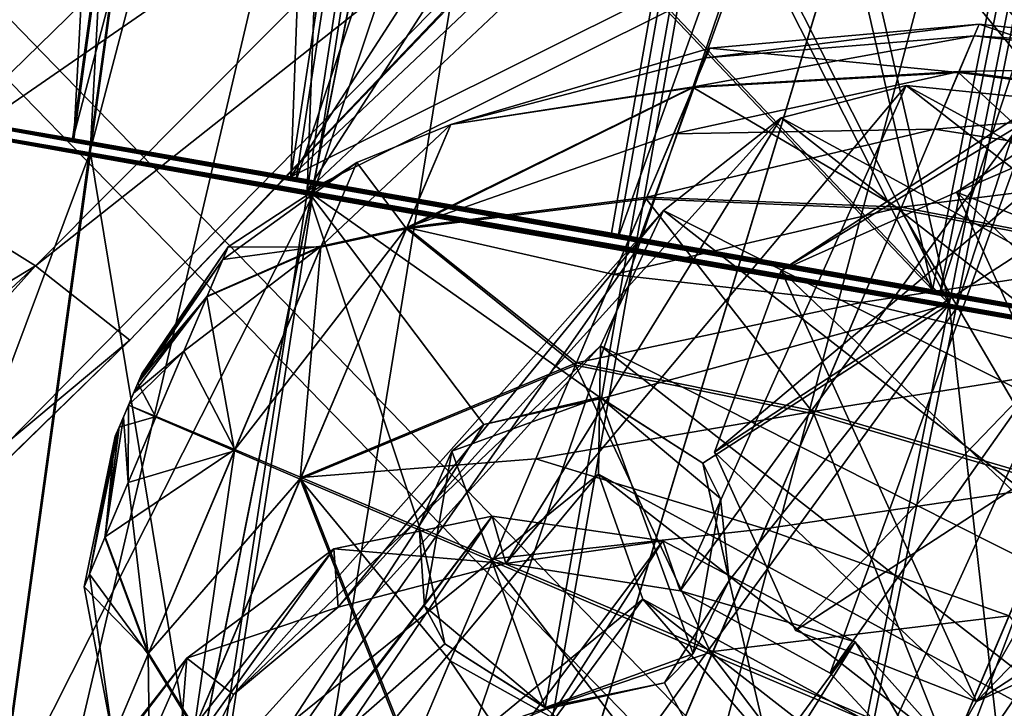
# Model space of a CAD drawing. Header units: metres. Extents: x -904 to 0, y -908 to 0.
# Tile 120 of 161: x -230 to -205, y -148 to -130. Entities that reach past the tile are written whole.
import ezdxf

# ---------------------------------------------------------------- set-up
doc = ezdxf.new("R2010")
doc.units = ezdxf.units.M

msp = doc.modelspace()

# ---------------------------------------------------------------- linework, layer by layer
at = {"layer": 'top'}
for points in [[(-209.920883, -120.726181, 659.612854), (-231.813843, -87.930153, 660.471436), (-240.85585, -152.154388, 658.789612)], [(-242.798218, -130.298477, 511.22699), (-224.260864, -119.922714, 538.794067), (-237.257553, -132.335861, 540.084961)], [(-237.257553, -132.335861, 540.084961), (-224.260864, -119.922714, 538.794067), (-218.923294, -121.027908, 568.250854)], [(-209.920883, -120.726181, 659.612854), (-240.85585, -152.154388, 658.789612), (-226.893631, -138.539627, 627.73877)], [(-209.920883, -120.726181, 659.612854), (-226.893631, -138.539627, 627.73877), (-211.961044, -122.946396, 627.73877)], [(-237.257553, -132.335861, 540.084961), (-218.923294, -121.027908, 568.250854), (-232.747971, -134.503464, 569.148621)], [(-232.747971, -134.503464, 569.148621), (-218.923294, -121.027908, 568.250854), (-214.818054, -122.128288, 597.915833)], [(-214.818054, -122.128288, 597.915833), (-229.287674, -136.648972, 598.379517), (-232.747971, -134.503464, 569.148621)], [(-214.818054, -122.128288, 597.915833), (-211.961044, -122.946396, 627.73877), (-229.287674, -136.648972, 598.379517)], [(-211.961044, -122.946396, 627.73877), (-226.893631, -138.539627, 627.73877), (-229.287674, -136.648972, 598.379517)], [(-232.747971, -134.503464, 569.148621), (-229.287674, -136.648972, 598.379517), (-247.087906, -147.443512, 570.045776)], [(-247.087906, -147.443512, 570.045776), (-229.287674, -136.648972, 598.379517), (-244.289398, -150.616287, 598.842834)], [(-244.289398, -150.616287, 598.842834), (-229.287674, -136.648972, 598.379517), (-243.216583, -152.139038, 613.280212)], [(-229.287674, -136.648972, 598.379517), (-226.893631, -138.539627, 627.73877), (-243.216583, -152.139038, 613.280212)], [(-226.893631, -138.539627, 627.73877), (-242.36409, -153.572556, 627.738831), (-243.216583, -152.139038, 613.280212)], [(-240.85585, -152.154388, 658.789612), (-242.36409, -153.572556, 627.738831), (-226.893631, -138.539627, 627.73877)]]:
    msp.add_3dface(points, dxfattribs=at)
at = {"layer": 'top0123410'}
for points in [[(-193.155258, -125.569832, 1681.265991), (-210.358719, -136.770599, 1780.30481), (-188.704056, -123.584114, 1682.263794)], [(-210.358719, -136.770599, 1780.30481), (-205.907516, -134.784882, 1781.30249), (-188.704056, -123.584114, 1682.263794)], [(-188.704056, -123.584114, 1682.263794), (-205.907516, -134.784882, 1781.30249), (-184.103638, -125.382149, 1682.859497)], [(-205.907516, -134.784882, 1781.30249), (-201.307083, -136.582916, 1781.898315), (-184.103638, -125.382149, 1682.859497)], [(-194.849533, -130.17598, 1680.450806), (-212.052994, -141.376755, 1779.489502), (-193.155258, -125.569832, 1681.265991)], [(-212.052994, -141.376755, 1779.489502), (-210.358719, -136.770599, 1780.30481), (-193.155258, -125.569832, 1681.265991)], [(-209.998505, -145.904175, 1779.334351), (-212.052994, -141.376755, 1779.489502), (-194.849533, -130.17598, 1680.450806)], [(-192.795044, -134.7034, 1680.295654), (-209.998505, -145.904175, 1779.334351), (-194.849533, -130.17598, 1680.450806)], [(-209.998505, -145.904175, 1779.334351), (-192.795044, -134.7034, 1680.295654), (-205.399063, -147.702225, 1779.929932)], [(-192.795044, -134.7034, 1680.295654), (-188.195602, -136.50145, 1680.891235), (-205.399063, -147.702225, 1779.929932)], [(-200.94754, -145.717209, 1780.927734), (-205.907516, -134.784882, 1781.30249), (-210.358719, -136.770599, 1780.30481)], [(-200.94754, -145.717209, 1780.927734), (-199.252548, -141.111343, 1781.743042), (-205.907516, -134.784882, 1781.30249)], [(-199.252548, -141.111343, 1781.743042), (-201.307083, -136.582916, 1781.898315), (-205.907516, -134.784882, 1781.30249)], [(-205.399063, -147.702225, 1779.929932), (-188.195602, -136.50145, 1680.891235), (-200.94754, -145.717209, 1780.927734)], [(-205.399063, -147.702225, 1779.929932), (-210.358719, -136.770599, 1780.30481), (-212.052994, -141.376755, 1779.489502)], [(-205.399063, -147.702225, 1779.929932), (-200.94754, -145.717209, 1780.927734), (-210.358719, -136.770599, 1780.30481)], [(-209.998505, -145.904175, 1779.334351), (-205.399063, -147.702225, 1779.929932), (-212.052994, -141.376755, 1779.489502)]]:
    msp.add_3dface(points, dxfattribs=at)
at = {"layer": 'top0123415'}
for points in [[(-207.187836, -132.075302, 1783.569092), (-217.353882, -144.201843, 1821.913208), (-212.926361, -144.897308, 1823.316528)], [(-207.187836, -132.075302, 1783.569092), (-210.361603, -132.898453, 1782.437988), (-217.353882, -144.201843, 1821.913208)], [(-203.814423, -132.413025, 1784.327637), (-207.187836, -132.075302, 1783.569092), (-212.926361, -144.897308, 1823.316528)], [(-210.361603, -132.898453, 1782.437988), (-207.187836, -132.075302, 1783.569092), (-196.305527, -140.549896, 1783.314331)], [(-196.305527, -140.549896, 1783.314331), (-207.187836, -132.075302, 1783.569092), (-197.433853, -137.383743, 1784.177612)], [(-207.187836, -132.075302, 1783.569092), (-203.814423, -132.413025, 1784.327637), (-197.433853, -137.383743, 1784.177612)], [(-203.814423, -132.413025, 1784.327637), (-212.926361, -144.897308, 1823.316528), (-209.11348, -146.986465, 1823.709351)], [(-200.12645, -134.270584, 1784.612427), (-203.814423, -132.413025, 1784.327637), (-209.11348, -146.986465, 1823.709351)], [(-210.361603, -132.898453, 1782.437988), (-221.605896, -145.311035, 1819.592529), (-217.353882, -144.201843, 1821.913208)], [(-210.361603, -132.898453, 1782.437988), (-213.345551, -135.250168, 1780.797363), (-221.605896, -145.311035, 1819.592529)], [(-213.345551, -135.250168, 1780.797363), (-210.361603, -132.898453, 1782.437988), (-196.36084, -143.805618, 1782.108765)], [(-196.36084, -143.805618, 1782.108765), (-210.361603, -132.898453, 1782.437988), (-196.305527, -140.549896, 1783.314331)], [(-200.12645, -134.270584, 1784.612427), (-209.11348, -146.986465, 1823.709351), (-206.168976, -150.161514, 1823.157715)], [(-197.433853, -137.383743, 1784.177612), (-200.12645, -134.270584, 1784.612427), (-206.168976, -150.161514, 1823.157715)], [(-224.262573, -147.523529, 1817.310791), (-213.345551, -135.250168, 1780.797363), (-214.944611, -138.680832, 1779.124146)], [(-213.345551, -135.250168, 1780.797363), (-224.262573, -147.523529, 1817.310791), (-221.605896, -145.311035, 1819.592529)], [(-214.944611, -138.680832, 1779.124146), (-213.345551, -135.250168, 1780.797363), (-197.960037, -147.236923, 1780.435303)], [(-197.960037, -147.236923, 1780.435303), (-213.345551, -135.250168, 1780.797363), (-196.36084, -143.805618, 1782.108765)], [(-197.433853, -137.383743, 1784.177612), (-206.168976, -150.161514, 1823.157715), (-204.454605, -154.250931, 1821.609863)], [(-225.773834, -150.630402, 1815.001099), (-214.944611, -138.680832, 1779.124146), (-215.000778, -141.932892, 1777.919678)], [(-225.773834, -150.630402, 1815.001099), (-224.262573, -147.523529, 1817.310791), (-214.944611, -138.680832, 1779.124146)], [(-215.000778, -141.932892, 1777.919678), (-214.944611, -138.680832, 1779.124146), (-200.94458, -149.588913, 1778.794312)], [(-200.94458, -149.588913, 1778.794312), (-214.944611, -138.680832, 1779.124146), (-197.960037, -147.236923, 1780.435303)], [(-225.814301, -154.923279, 1812.634766), (-215.000778, -141.932892, 1777.919678), (-213.87207, -145.102737, 1777.055176)], [(-225.814301, -154.923279, 1812.634766), (-225.773834, -150.630402, 1815.001099), (-215.000778, -141.932892, 1777.919678)], [(-213.87207, -145.102737, 1777.055176), (-215.000778, -141.932892, 1777.919678), (-204.122147, -150.412109, 1777.662231)], [(-204.122147, -150.412109, 1777.662231), (-215.000778, -141.932892, 1777.919678), (-200.94458, -149.588913, 1778.794312)], [(-267.098022, -207.797089, 1946.276245), (-217.695145, -143.00235, 1822.432251), (-267.562469, -207.784882, 1946.052246)], [(-217.695145, -143.00235, 1822.432251), (-221.714661, -143.82843, 1820.360352), (-267.562469, -207.784882, 1946.052246)], [(-217.695145, -143.00235, 1822.432251), (-267.098022, -207.797089, 1946.276245), (-263.620544, -210.537292, 1951.474365)], [(-213.360245, -143.625961, 1823.837646), (-217.695145, -143.00235, 1822.432251), (-263.620544, -210.537292, 1951.474365)], [(-221.714661, -143.82843, 1820.360352), (-217.695145, -143.00235, 1822.432251), (-217.353882, -144.201843, 1821.913208)], [(-217.695145, -143.00235, 1822.432251), (-213.360245, -143.625961, 1823.837646), (-217.353882, -144.201843, 1821.913208)], [(-213.360245, -143.625961, 1823.837646), (-263.620544, -210.537292, 1951.474365), (-258.582336, -214.410187, 1953.719116)], [(-208.476639, -146.190781, 1824.401489), (-213.360245, -143.625961, 1823.837646), (-258.582336, -214.410187, 1953.719116)], [(-217.353882, -144.201843, 1821.913208), (-213.360245, -143.625961, 1823.837646), (-212.926361, -144.897308, 1823.316528)], [(-213.360245, -143.625961, 1823.837646), (-208.476639, -146.190781, 1824.401489), (-212.926361, -144.897308, 1823.316528)], [(-267.562469, -207.784882, 1946.052246), (-221.714661, -143.82843, 1820.360352), (-272.791534, -208.738678, 1942.508301)], [(-221.714661, -143.82843, 1820.360352), (-225.445755, -146.601959, 1817.338501), (-272.791534, -208.738678, 1942.508301)], [(-225.445755, -146.601959, 1817.338501), (-221.714661, -143.82843, 1820.360352), (-221.605896, -145.311035, 1819.592529)], [(-221.714661, -143.82843, 1820.360352), (-217.353882, -144.201843, 1821.913208), (-221.605896, -145.311035, 1819.592529)], [(-197.960037, -147.236923, 1780.435303), (-196.36084, -143.805618, 1782.108765), (-206.122177, -161.656601, 1816.883911)], [(-196.36084, -143.805618, 1782.108765), (-204.559357, -158.592468, 1819.19104), (-206.122177, -161.656601, 1816.883911)], [(-208.476639, -146.190781, 1824.401489), (-209.11348, -146.986465, 1823.709351), (-212.926361, -144.897308, 1823.316528)], [(-224.088028, -158.95517, 1811.123169), (-225.814301, -154.923279, 1812.634766), (-213.87207, -145.102737, 1777.055176)], [(-224.088028, -158.95517, 1811.123169), (-213.87207, -145.102737, 1777.055176), (-211.17952, -148.216217, 1776.620239)], [(-207.491837, -150.073883, 1776.904907), (-213.87207, -145.102737, 1777.055176), (-204.122147, -150.412109, 1777.662231)], [(-207.491837, -150.073883, 1776.904907), (-211.17952, -148.216217, 1776.620239), (-213.87207, -145.102737, 1777.055176)], [(-225.445755, -146.601959, 1817.338501), (-221.605896, -145.311035, 1819.592529), (-224.262573, -147.523529, 1817.310791)], [(-258.582336, -214.410187, 1953.719116), (-253.664078, -218.294296, 1951.23999), (-208.476639, -146.190781, 1824.401489)], [(-253.664078, -218.294296, 1951.23999), (-204.814804, -150.283676, 1823.636597), (-208.476639, -146.190781, 1824.401489)], [(-206.168976, -150.161514, 1823.157715), (-209.11348, -146.986465, 1823.709351), (-208.476639, -146.190781, 1824.401489)], [(-204.814804, -150.283676, 1823.636597), (-206.168976, -150.161514, 1823.157715), (-208.476639, -146.190781, 1824.401489)], [(-272.791534, -208.738678, 1942.508301), (-225.445755, -146.601959, 1817.338501), (-276.132813, -211.163605, 1938.293579)], [(-225.445755, -146.601959, 1817.338501), (-227.311584, -150.828873, 1814.272827), (-276.132813, -211.163605, 1938.293579)], [(-227.311584, -150.828873, 1814.272827), (-225.445755, -146.601959, 1817.338501), (-225.773834, -150.630402, 1815.001099)], [(-225.773834, -150.630402, 1815.001099), (-225.445755, -146.601959, 1817.338501), (-224.262573, -147.523529, 1817.310791)], [(-206.122177, -161.656601, 1816.883911), (-208.832947, -163.829758, 1814.601929), (-197.960037, -147.236923, 1780.435303)], [(-208.832947, -163.829758, 1814.601929), (-200.94458, -149.588913, 1778.794312), (-197.960037, -147.236923, 1780.435303)]]:
    msp.add_3dface(points, dxfattribs=at)
at = {"layer": 'top0123422'}
for points in [[(-212.167297, -131.131805, 1798.660889), (-205.33345, -130.518845, 1798.668579), (-212.270508, -131.375168, 1795.90918)], [(-205.33345, -130.518845, 1798.668579), (-205.460449, -130.818054, 1795.285767), (-212.270508, -131.375168, 1795.90918)], [(-205.33345, -130.518845, 1798.668579), (-212.167297, -131.131805, 1798.660889), (-205.85527, -131.748245, 1805.299561)], [(-205.33345, -130.518845, 1798.668579), (-205.85527, -131.748245, 1805.299561), (-199.093201, -132.621536, 1806.066162)], [(-205.33345, -130.518845, 1798.668579), (-198.511322, -131.2509, 1798.67334), (-205.460449, -130.818054, 1795.285767)], [(-198.511322, -131.2509, 1798.67334), (-205.33345, -130.518845, 1798.668579), (-199.093201, -132.621536, 1806.066162)], [(-212.270508, -131.375168, 1795.90918), (-205.460449, -130.818054, 1795.285767), (-212.581573, -132.108002, 1793.261963)], [(-205.460449, -130.818054, 1795.285767), (-205.842865, -131.718964, 1792.031372), (-212.581573, -132.108002, 1793.261963)], [(-205.460449, -130.818054, 1795.285767), (-198.653, -131.584473, 1794.901978), (-205.842865, -131.718964, 1792.031372)], [(-198.511322, -131.2509, 1798.67334), (-198.653, -131.584473, 1794.901978), (-205.460449, -130.818054, 1795.285767)], [(-212.167297, -131.131805, 1798.660889), (-218.750076, -133.066147, 1798.650513), (-212.591675, -132.131805, 1804.054688)], [(-212.167297, -131.131805, 1798.660889), (-212.270508, -131.375168, 1795.90918), (-218.750076, -133.066147, 1798.650513)], [(-212.167297, -131.131805, 1798.660889), (-212.591675, -132.131805, 1804.054688), (-205.85527, -131.748245, 1805.299561)], [(-212.270508, -131.375168, 1795.90918), (-212.581573, -132.108002, 1793.261963), (-218.750076, -133.066147, 1798.650513)], [(-212.581573, -132.108002, 1793.261963), (-205.842865, -131.718964, 1792.031372), (-213.088455, -133.302155, 1790.820923)], [(-205.842865, -131.718964, 1792.031372), (-206.466003, -133.187027, 1789.030396), (-213.088455, -133.302155, 1790.820923)], [(-205.842865, -131.718964, 1792.031372), (-199.079346, -132.588882, 1791.27356), (-206.466003, -133.187027, 1789.030396)], [(-198.653, -131.584473, 1794.901978), (-199.079346, -132.588882, 1791.27356), (-205.842865, -131.718964, 1792.031372)], [(-205.85527, -131.748245, 1805.299561), (-212.591675, -132.131805, 1804.054688), (-207.328827, -135.219772, 1810.914673)], [(-205.85527, -131.748245, 1805.299561), (-207.328827, -135.219772, 1810.914673), (-200.736038, -136.491898, 1812.326416)], [(-199.093201, -132.621536, 1806.066162), (-205.85527, -131.748245, 1805.299561), (-200.736038, -136.491898, 1812.326416)], [(-218.750076, -133.066147, 1798.650513), (-219.872177, -135.709702, 1805.536987), (-212.591675, -132.131805, 1804.054688)], [(-212.591675, -132.131805, 1804.054688), (-219.872177, -135.709702, 1805.536987), (-213.790314, -134.955658, 1808.622192)], [(-218.750076, -133.066147, 1798.650513), (-212.581573, -132.108002, 1793.261963), (-219.859299, -135.679352, 1791.750366)], [(-212.581573, -132.108002, 1793.261963), (-213.088455, -133.302155, 1790.820923), (-219.859299, -135.679352, 1791.750366)], [(-212.591675, -132.131805, 1804.054688), (-213.790314, -134.955658, 1808.622192), (-207.328827, -135.219772, 1810.914673)], [(-199.079346, -132.588882, 1791.27356), (-199.774078, -134.225601, 1787.927856), (-206.466003, -133.187027, 1789.030396)], [(-221.136261, -134.030243, 1798.646118), (-218.750076, -133.066147, 1798.650513), (-222.038437, -136.15567, 1793.034058)], [(-218.750076, -133.066147, 1798.650513), (-219.859299, -135.679352, 1791.750366), (-222.038437, -136.15567, 1793.034058)], [(-218.750076, -133.066147, 1798.650513), (-221.136261, -134.030243, 1798.646118), (-219.872177, -135.709702, 1805.536987)], [(-206.466003, -133.187027, 1789.030396), (-207.305923, -135.165787, 1786.398315), (-213.771683, -134.911743, 1788.67981)], [(-213.088455, -133.302155, 1790.820923), (-206.466003, -133.187027, 1789.030396), (-213.771683, -134.911743, 1788.67981)], [(-199.774078, -134.225601, 1787.927856), (-207.305923, -135.165787, 1786.398315), (-206.466003, -133.187027, 1789.030396)], [(-219.859299, -135.679352, 1791.750366), (-213.088455, -133.302155, 1790.820923), (-213.771683, -134.911743, 1788.67981)], [(-224.399277, -136.169586, 1798.638428), (-221.136261, -134.030243, 1798.646118), (-224.536606, -136.493134, 1796.846924)], [(-221.136261, -134.030243, 1798.646118), (-222.038437, -136.15567, 1793.034058), (-224.536606, -136.493134, 1796.846924)], [(-222.04892, -136.180359, 1804.247192), (-221.136261, -134.030243, 1798.646118), (-224.399277, -136.169586, 1798.638428)], [(-221.136261, -134.030243, 1798.646118), (-222.04892, -136.180359, 1804.247192), (-219.872177, -135.709702, 1805.536987)], [(-199.774078, -134.225601, 1787.927856), (-200.710495, -136.431717, 1784.993286), (-207.305923, -135.165787, 1786.398315)], [(-219.872177, -135.709702, 1805.536987), (-215.580658, -139.173508, 1811.668091), (-213.790314, -134.955658, 1808.622192)], [(-213.771683, -134.911743, 1788.67981), (-214.604965, -136.874893, 1786.921021), (-219.859299, -135.679352, 1791.750366)], [(-213.790314, -134.955658, 1808.622192), (-215.580658, -139.173508, 1811.668091), (-209.529816, -140.405045, 1814.65918)], [(-207.305923, -135.165787, 1786.398315), (-214.604965, -136.874893, 1786.921021), (-213.771683, -134.911743, 1788.67981)], [(-207.328827, -135.219772, 1810.914673), (-213.790314, -134.955658, 1808.622192), (-209.529816, -140.405045, 1814.65918)], [(-207.305923, -135.165787, 1786.398315), (-208.330338, -137.579208, 1784.236084), (-214.604965, -136.874893, 1786.921021)], [(-207.328827, -135.219772, 1810.914673), (-209.529816, -140.405045, 1814.65918), (-203.189896, -142.272903, 1816.501099)], [(-200.710495, -136.431717, 1784.993286), (-208.330338, -137.579208, 1784.236084), (-207.305923, -135.165787, 1786.398315)], [(-200.736038, -136.491898, 1812.326416), (-207.328827, -135.219772, 1810.914673), (-203.189896, -142.272903, 1816.501099)], [(-222.038437, -136.15567, 1793.034058), (-219.859299, -135.679352, 1791.750366), (-224.226898, -141.311447, 1790.698364)], [(-219.859299, -135.679352, 1791.750366), (-222.550049, -142.018463, 1788.87854), (-224.226898, -141.311447, 1790.698364)], [(-219.872177, -135.709702, 1805.536987), (-222.04892, -136.180359, 1804.247192), (-222.568253, -142.061356, 1808.375854)], [(-219.872177, -135.709702, 1805.536987), (-222.568253, -142.061356, 1808.375854), (-215.580658, -139.173508, 1811.668091)], [(-219.859299, -135.679352, 1791.750366), (-215.55632, -139.116165, 1785.612183), (-222.550049, -142.018463, 1788.87854)], [(-214.604965, -136.874893, 1786.921021), (-215.55632, -139.116165, 1785.612183), (-219.859299, -135.679352, 1791.750366)], [(-226.5952, -139.394791, 1798.629272), (-224.399277, -136.169586, 1798.638428), (-226.620422, -139.454193, 1798.300781)], [(-224.399277, -136.169586, 1798.638428), (-224.536606, -136.493134, 1796.846924), (-226.620422, -139.454193, 1798.300781)], [(-224.399277, -136.169586, 1798.638428), (-226.5952, -139.394791, 1798.629272), (-224.937317, -137.437103, 1801.944458)], [(-222.038437, -136.15567, 1793.034058), (-225.522842, -138.816498, 1794.306152), (-224.931091, -137.422485, 1795.325684)], [(-222.038437, -136.15567, 1793.034058), (-224.226898, -141.311447, 1790.698364), (-225.522842, -138.816498, 1794.306152)], [(-222.04892, -136.180359, 1804.247192), (-224.399277, -136.169586, 1798.638428), (-224.937317, -137.437103, 1801.944458)], [(-224.24173, -141.346405, 1806.55603), (-222.04892, -136.180359, 1804.247192), (-224.937317, -137.437103, 1801.944458)], [(-224.536606, -136.493134, 1796.846924), (-222.038437, -136.15567, 1793.034058), (-224.931091, -137.422485, 1795.325684)], [(-222.04892, -136.180359, 1804.247192), (-224.24173, -141.346405, 1806.55603), (-222.568253, -142.061356, 1808.375854)], [(-226.620422, -139.454193, 1798.300781), (-224.536606, -136.493134, 1796.846924), (-226.692856, -139.624832, 1798.022095)], [(-224.536606, -136.493134, 1796.846924), (-224.931091, -137.422485, 1795.325684), (-226.692856, -139.624832, 1798.022095)], [(-200.710495, -136.431717, 1784.993286), (-201.852615, -139.122406, 1782.582764), (-208.330338, -137.579208, 1784.236084)], [(-208.330338, -137.579208, 1784.236084), (-215.55632, -139.116165, 1785.612183), (-214.604965, -136.874893, 1786.921021)], [(-226.692856, -139.624832, 1798.022095), (-224.931091, -137.422485, 1795.325684), (-226.801407, -139.880569, 1797.835693)], [(-224.931091, -137.422485, 1795.325684), (-225.522842, -138.816498, 1794.306152), (-226.801407, -139.880569, 1797.835693)], [(-226.5952, -139.394791, 1798.629272), (-226.694031, -139.627609, 1799.235229), (-224.937317, -137.437103, 1801.944458)], [(-224.937317, -137.437103, 1801.944458), (-226.694031, -139.627609, 1799.235229), (-226.234085, -140.492233, 1803.31189)], [(-224.937317, -137.437103, 1801.944458), (-226.234085, -140.492233, 1803.31189), (-224.24173, -141.346405, 1806.55603)], [(-208.330338, -137.579208, 1784.236084), (-209.499893, -140.334549, 1782.626953), (-215.55632, -139.116165, 1785.612183)], [(-201.852615, -139.122406, 1782.582764), (-209.499893, -140.334549, 1782.626953), (-208.330338, -137.579208, 1784.236084)], [(-226.801407, -139.880569, 1797.835693), (-225.522842, -138.816498, 1794.306152), (-226.929581, -140.182556, 1797.769287)], [(-225.522842, -138.816498, 1794.306152), (-226.225327, -140.471573, 1793.942505), (-226.929581, -140.182556, 1797.769287)], [(-224.226898, -141.311447, 1790.698364), (-226.225327, -140.471573, 1793.942505), (-225.522842, -138.816498, 1794.306152)], [(-222.568253, -142.061356, 1808.375854), (-217.690155, -144.14325, 1812.728516), (-215.580658, -139.173508, 1811.668091)], [(-215.55632, -139.116165, 1785.612183), (-216.589157, -141.549438, 1784.803345), (-222.550049, -142.018463, 1788.87854)], [(-215.580658, -139.173508, 1811.668091), (-217.690155, -144.14325, 1812.728516), (-212.123138, -146.514664, 1815.962891)], [(-209.499893, -140.334549, 1782.626953), (-216.589157, -141.549438, 1784.803345), (-215.55632, -139.116165, 1785.612183)], [(-209.529816, -140.405045, 1814.65918), (-215.580658, -139.173508, 1811.668091), (-212.123138, -146.514664, 1815.962891)], [(-203.15654, -142.194321, 1780.788696), (-209.499893, -140.334549, 1782.626953), (-201.852615, -139.122406, 1782.582764)], [(-226.5952, -139.394791, 1798.629272), (-226.620422, -139.454193, 1798.300781), (-226.694031, -139.627609, 1799.235229)], [(-226.620422, -139.454193, 1798.300781), (-226.692856, -139.624832, 1798.022095), (-226.694031, -139.627609, 1799.235229)], [(-226.694031, -139.627609, 1799.235229), (-226.931198, -140.18634, 1799.485107), (-226.234085, -140.492233, 1803.31189)], [(-226.694031, -139.627609, 1799.235229), (-226.801407, -139.880569, 1797.835693), (-226.931198, -140.18634, 1799.485107)], [(-226.694031, -139.627609, 1799.235229), (-226.692856, -139.624832, 1798.022095), (-226.801407, -139.880569, 1797.835693)], [(-226.801407, -139.880569, 1797.835693), (-226.929581, -140.182556, 1797.769287), (-226.931198, -140.18634, 1799.485107)], [(-226.929581, -140.182556, 1797.769287), (-226.225327, -140.471573, 1793.942505), (-227.166809, -140.74144, 1798.019165)], [(-226.931198, -140.18634, 1799.485107), (-226.929581, -140.182556, 1797.769287), (-227.166809, -140.74144, 1798.019165)], [(-227.059402, -140.488388, 1799.418945), (-226.931198, -140.18634, 1799.485107), (-227.166809, -140.74144, 1798.019165)], [(-226.931198, -140.18634, 1799.485107), (-227.059402, -140.488388, 1799.418945), (-226.936615, -142.147308, 1802.948364)], [(-226.234085, -140.492233, 1803.31189), (-226.931198, -140.18634, 1799.485107), (-226.936615, -142.147308, 1802.948364)], [(-226.936615, -142.147308, 1802.948364), (-227.059402, -140.488388, 1799.418945), (-227.52832, -143.54129, 1801.928711)], [(-227.059402, -140.488388, 1799.418945), (-227.167969, -140.744141, 1799.2323), (-227.52832, -143.54129, 1801.928711)], [(-226.225327, -140.471573, 1793.942505), (-227.522125, -143.526657, 1795.309814), (-227.166809, -140.74144, 1798.019165)], [(-226.225327, -140.471573, 1793.942505), (-224.226898, -141.311447, 1790.698364), (-227.522125, -143.526657, 1795.309814)], [(-227.166809, -140.74144, 1798.019165), (-227.167969, -140.744141, 1799.2323), (-227.059402, -140.488388, 1799.418945)], [(-226.234085, -140.492233, 1803.31189), (-226.936615, -142.147308, 1802.948364), (-224.24173, -141.346405, 1806.55603)], [(-210.769623, -143.325928, 1781.63269), (-216.589157, -141.549438, 1784.803345), (-209.499893, -140.334549, 1782.626953)], [(-209.529816, -140.405045, 1814.65918), (-212.123138, -146.514664, 1815.962891), (-206.081177, -149.084457, 1817.95459)], [(-203.15654, -142.194321, 1780.788696), (-210.769623, -143.325928, 1781.63269), (-209.499893, -140.334549, 1782.626953)], [(-203.189896, -142.272903, 1816.501099), (-209.529816, -140.405045, 1814.65918), (-206.081177, -149.084457, 1817.95459)], [(-227.52832, -143.54129, 1801.928711), (-227.167969, -140.744141, 1799.2323), (-227.922806, -144.470642, 1800.407593)], [(-227.167969, -140.744141, 1799.2323), (-227.240372, -140.914734, 1798.953613), (-227.922806, -144.470642, 1800.407593)], [(-227.166809, -140.74144, 1798.019165), (-227.522125, -143.526657, 1795.309814), (-227.265579, -140.974106, 1798.625122)], [(-227.265579, -140.974106, 1798.625122), (-227.240372, -140.914734, 1798.953613), (-227.166809, -140.74144, 1798.019165)], [(-227.240372, -140.914734, 1798.953613), (-227.167969, -140.744141, 1799.2323), (-227.166809, -140.74144, 1798.019165)], [(-227.265579, -140.974106, 1798.625122), (-228.06012, -144.794159, 1798.615967), (-227.922806, -144.470642, 1800.407593)], [(-227.522125, -143.526657, 1795.309814), (-228.06012, -144.794159, 1798.615967), (-227.265579, -140.974106, 1798.625122)], [(-227.922806, -144.470642, 1800.407593), (-227.240372, -140.914734, 1798.953613), (-227.265579, -140.974106, 1798.625122)], [(-224.226898, -141.311447, 1790.698364), (-226.419678, -146.477417, 1793.007324), (-227.522125, -143.526657, 1795.309814)], [(-224.24173, -141.346405, 1806.55603), (-226.936615, -142.147308, 1802.948364), (-226.430161, -146.50209, 1804.220337)], [(-224.24173, -141.346405, 1806.55603), (-226.430161, -146.50209, 1804.220337), (-225.258987, -148.400452, 1805.50415)], [(-224.226898, -141.311447, 1790.698364), (-222.550049, -142.018463, 1788.87854), (-226.419678, -146.477417, 1793.007324)], [(-222.568253, -142.061356, 1808.375854), (-224.24173, -141.346405, 1806.55603), (-225.258987, -148.400452, 1805.50415)], [(-222.550049, -142.018463, 1788.87854), (-216.589157, -141.549438, 1784.803345), (-217.663803, -144.081207, 1784.525879)], [(-216.589157, -141.549438, 1784.803345), (-210.769623, -143.325928, 1781.63269), (-217.663803, -144.081207, 1784.525879)], [(-226.936615, -142.147308, 1802.948364), (-227.52832, -143.54129, 1801.928711), (-226.430161, -146.50209, 1804.220337)], [(-222.550049, -142.018463, 1788.87854), (-225.246124, -148.370132, 1791.717407), (-226.419678, -146.477417, 1793.007324)], [(-222.568253, -142.061356, 1808.375854), (-225.258987, -148.400452, 1805.50415), (-219.797638, -149.108276, 1811.642212)], [(-225.246124, -148.370132, 1791.717407), (-222.550049, -142.018463, 1788.87854), (-219.7733, -149.050949, 1785.586304)], [(-217.690155, -144.14325, 1812.728516), (-222.568253, -142.061356, 1808.375854), (-218.764801, -146.675018, 1812.45105)], [(-218.764801, -146.675018, 1812.45105), (-222.568253, -142.061356, 1808.375854), (-219.797638, -149.108276, 1811.642212)], [(-222.550049, -142.018463, 1788.87854), (-217.663803, -144.081207, 1784.525879), (-219.7733, -149.050949, 1785.586304)], [(-203.15654, -142.194321, 1780.788696), (-204.572159, -145.529373, 1779.680176), (-210.769623, -143.325928, 1781.63269)], [(-203.189896, -142.272903, 1816.501099), (-206.081177, -149.084457, 1817.95459), (-199.796432, -151.75386, 1818.627075)], [(-217.663803, -144.081207, 1784.525879), (-210.769623, -143.325928, 1781.63269), (-212.090759, -146.438385, 1781.291504)], [(-210.769623, -143.325928, 1781.63269), (-204.572159, -145.529373, 1779.680176), (-212.090759, -146.438385, 1781.291504)], [(-227.522125, -143.526657, 1795.309814), (-226.419678, -146.477417, 1793.007324), (-228.06012, -144.794159, 1798.615967)], [(-226.430161, -146.50209, 1804.220337), (-227.52832, -143.54129, 1801.928711), (-227.922806, -144.470642, 1800.407593)], [(-219.7733, -149.050949, 1785.586304), (-217.663803, -144.081207, 1784.525879), (-212.090759, -146.438385, 1781.291504)], [(-213.444275, -149.627106, 1815.621704), (-217.690155, -144.14325, 1812.728516), (-218.764801, -146.675018, 1812.45105)], [(-212.123138, -146.514664, 1815.962891), (-217.690155, -144.14325, 1812.728516), (-213.444275, -149.627106, 1815.621704)], [(-228.06012, -144.794159, 1798.615967), (-227.332321, -148.627487, 1798.608276), (-227.922806, -144.470642, 1800.407593)], [(-227.922806, -144.470642, 1800.407593), (-227.332321, -148.627487, 1798.608276), (-226.430161, -146.50209, 1804.220337)], [(-226.419678, -146.477417, 1793.007324), (-227.332321, -148.627487, 1798.608276), (-228.06012, -144.794159, 1798.615967)], [(-212.090759, -146.438385, 1781.291504), (-204.572159, -145.529373, 1779.680176), (-206.045074, -148.999405, 1779.299805)], [(-204.572159, -145.529373, 1779.680176), (-199.759079, -151.665878, 1778.627319), (-206.045074, -148.999405, 1779.299805)], [(-226.419678, -146.477417, 1793.007324), (-225.246124, -148.370132, 1791.717407), (-227.332321, -148.627487, 1798.608276)], [(-214.684097, -152.548004, 1782.595215), (-219.7733, -149.050949, 1785.586304), (-212.090759, -146.438385, 1781.291504)], [(-214.684097, -152.548004, 1782.595215), (-212.090759, -146.438385, 1781.291504), (-206.045074, -148.999405, 1779.299805)], [(-226.430161, -146.50209, 1804.220337), (-227.332321, -148.627487, 1798.608276), (-226.36821, -151.013672, 1798.603882)], [(-225.258987, -148.400452, 1805.50415), (-226.430161, -146.50209, 1804.220337), (-226.36821, -151.013672, 1798.603882)], [(-214.714005, -152.618484, 1814.627441), (-218.764801, -146.675018, 1812.45105), (-219.797638, -149.108276, 1811.642212)], [(-213.444275, -149.627106, 1815.621704), (-218.764801, -146.675018, 1812.45105), (-214.714005, -152.618484, 1814.627441)], [(-207.554092, -152.554489, 1817.574219), (-212.123138, -146.514664, 1815.962891), (-213.444275, -149.627106, 1815.621704)], [(-206.081177, -149.084457, 1817.95459), (-212.123138, -146.514664, 1815.962891), (-207.554092, -152.554489, 1817.574219)]]:
    msp.add_3dface(points, dxfattribs=at)
at = {"layer": 'top0123428'}
for points in [[(-233.662827, -132.810669, 1328.126831), (-226.950531, -78.142448, 1327.961182), (-224.855331, -78.538712, 1318.459961)], [(-233.662827, -132.810669, 1328.126831), (-231.90007, -133.098038, 1336.432007), (-226.950531, -78.142448, 1327.961182)], [(-231.90007, -133.098038, 1336.432007), (-224.925842, -78.472565, 1337.487305), (-226.950531, -78.142448, 1327.961182)], [(-231.90007, -133.098038, 1336.432007), (-227.899551, -133.786972, 1342.260376), (-224.925842, -78.472565, 1337.487305)], [(-227.899551, -133.786972, 1342.260376), (-220.338043, -79.262657, 1344.16272), (-224.925842, -78.472565, 1337.487305)], [(-231.838638, -133.155701, 1319.843384), (-233.662827, -132.810669, 1328.126831), (-224.855331, -78.538712, 1318.459961)], [(-231.838638, -133.155701, 1319.843384), (-224.855331, -78.538712, 1318.459961), (-220.395508, -79.343315, 1312.002197)], [(-227.936264, -133.859741, 1314.191284), (-231.838638, -133.155701, 1319.843384), (-220.395508, -79.343315, 1312.002197)], [(-227.936264, -133.859741, 1314.191284), (-220.395508, -79.343315, 1312.002197), (-213.896103, -80.502243, 1307.426392)], [(-227.899551, -133.786972, 1342.260376), (-222.390488, -134.747345, 1346.160767), (-220.338043, -79.262657, 1344.16272)], [(-222.390488, -134.747345, 1346.160767), (-214.048691, -80.359055, 1348.615234), (-220.338043, -79.262657, 1344.16272)], [(-222.390488, -134.747345, 1346.160767), (-216.429367, -125.518417, 1348.098755), (-214.048691, -80.359055, 1348.615234)], [(-222.25737, -134.872345, 1310.197144), (-227.936264, -133.859741, 1314.191284), (-213.896103, -80.502243, 1307.426392)], [(-222.25737, -134.872345, 1310.197144), (-213.896103, -80.502243, 1307.426392), (-204.518066, -82.161598, 1305.380127)], [(-214.081329, -136.319016, 1308.415527), (-222.25737, -134.872345, 1310.197144), (-204.518066, -82.161598, 1305.380127)], [(-204.518066, -82.161598, 1305.380127), (-195.157669, -83.80603, 1307.517212), (-214.081329, -136.319016, 1308.415527)], [(-195.352783, -83.65535, 1348.705933), (-208.554962, -126.906715, 1348.137207), (-206.091125, -137.621109, 1346.239868)], [(-195.352783, -83.65535, 1348.705933), (-206.091125, -137.621109, 1346.239868), (-200.549362, -138.609116, 1342.392944)], [(-195.157669, -83.80603, 1307.517212), (-205.920654, -137.752686, 1310.276367), (-214.081329, -136.319016, 1308.415527)], [(-195.157669, -83.80603, 1307.517212), (-188.697159, -84.932083, 1312.155884), (-205.920654, -137.752686, 1310.276367)], [(-188.697159, -84.932083, 1312.155884), (-200.275711, -138.736603, 1314.325439), (-205.920654, -137.752686, 1310.276367)], [(-222.390488, -134.747345, 1346.160767), (-215.773193, -128.514145, 1348.160889), (-216.429367, -125.518417, 1348.098755)], [(-208.554962, -126.906715, 1348.137207), (-210.196259, -129.497421, 1348.187988), (-206.091125, -137.621109, 1346.239868)], [(-213.189453, -130.162949, 1348.315796), (-215.773193, -128.514145, 1348.160889), (-222.390488, -134.747345, 1346.160767)], [(-206.091125, -137.621109, 1346.239868), (-210.196259, -129.497421, 1348.187988), (-213.189453, -130.162949, 1348.315796)], [(-214.248459, -136.177765, 1348.012695), (-213.189453, -130.162949, 1348.315796), (-222.390488, -134.747345, 1346.160767)], [(-213.189453, -130.162949, 1348.315796), (-214.248459, -136.177765, 1348.012695), (-206.091125, -137.621109, 1346.239868)], [(-196.421204, -139.400177, 1320.015137), (-233.662827, -132.810669, 1328.126831), (-231.838638, -133.155701, 1319.843384)], [(-196.421204, -139.400177, 1320.015137), (-194.667007, -139.68605, 1328.315918), (-233.662827, -132.810669, 1328.126831)], [(-194.667007, -139.68605, 1328.315918), (-231.90007, -133.098038, 1336.432007), (-233.662827, -132.810669, 1328.126831)], [(-194.667007, -139.68605, 1328.315918), (-196.499802, -139.339493, 1336.60376), (-231.90007, -133.098038, 1336.432007)], [(-196.499802, -139.339493, 1336.60376), (-227.899551, -133.786972, 1342.260376), (-231.90007, -133.098038, 1336.432007)], [(-200.275711, -138.736603, 1314.325439), (-231.838638, -133.155701, 1319.843384), (-227.936264, -133.859741, 1314.191284)], [(-200.275711, -138.736603, 1314.325439), (-196.421204, -139.400177, 1320.015137), (-231.838638, -133.155701, 1319.843384)], [(-205.920654, -137.752686, 1310.276367), (-227.936264, -133.859741, 1314.191284), (-222.25737, -134.872345, 1310.197144)], [(-205.920654, -137.752686, 1310.276367), (-200.275711, -138.736603, 1314.325439), (-227.936264, -133.859741, 1314.191284)], [(-196.499802, -139.339493, 1336.60376), (-200.549362, -138.609116, 1342.392944), (-227.899551, -133.786972, 1342.260376)], [(-200.549362, -138.609116, 1342.392944), (-222.390488, -134.747345, 1346.160767), (-227.899551, -133.786972, 1342.260376)], [(-200.549362, -138.609116, 1342.392944), (-206.091125, -137.621109, 1346.239868), (-222.390488, -134.747345, 1346.160767)], [(-206.091125, -137.621109, 1346.239868), (-214.248459, -136.177765, 1348.012695), (-222.390488, -134.747345, 1346.160767)], [(-214.081329, -136.319016, 1308.415527), (-205.920654, -137.752686, 1310.276367), (-222.25737, -134.872345, 1310.197144)]]:
    msp.add_3dface(points, dxfattribs=at)
at = {"layer": 'top0123429'}
for points in [[(-234.084885, -132.453918, 1428.125244), (-227.372589, -77.785728, 1427.959595), (-225.27739, -78.181984, 1418.458374)], [(-234.084885, -132.453918, 1428.125244), (-232.322128, -132.741287, 1436.430542), (-227.372589, -77.785728, 1427.959595)], [(-232.322128, -132.741287, 1436.430542), (-225.3479, -78.115837, 1437.48584), (-227.372589, -77.785728, 1427.959595)], [(-232.260696, -132.79895, 1419.841919), (-234.084885, -132.453918, 1428.125244), (-225.27739, -78.181984, 1418.458374)], [(-232.322128, -132.741287, 1436.430542), (-228.321609, -133.430222, 1442.258789), (-225.3479, -78.115837, 1437.48584)], [(-232.260696, -132.79895, 1419.841919), (-225.27739, -78.181984, 1418.458374), (-220.817566, -78.986588, 1412.00061)], [(-228.321609, -133.430222, 1442.258789), (-220.760117, -78.90593, 1444.161133), (-225.3479, -78.115837, 1437.48584)], [(-228.358322, -133.502991, 1414.189819), (-232.260696, -132.79895, 1419.841919), (-220.817566, -78.986588, 1412.00061)], [(-228.358322, -133.502991, 1414.189819), (-220.817566, -78.986588, 1412.00061), (-214.318161, -80.145515, 1407.424805)], [(-228.321609, -133.430222, 1442.258789), (-222.812546, -134.390594, 1446.159302), (-220.760117, -78.90593, 1444.161133)], [(-222.812546, -134.390594, 1446.159302), (-214.470749, -80.002327, 1448.61377), (-220.760117, -78.90593, 1444.161133)], [(-222.679428, -134.515594, 1410.195557), (-228.358322, -133.502991, 1414.189819), (-214.318161, -80.145515, 1407.424805)], [(-222.812546, -134.390594, 1446.159302), (-216.851425, -125.161667, 1448.097168), (-214.470749, -80.002327, 1448.61377)], [(-222.679428, -134.515594, 1410.195557), (-214.318161, -80.145515, 1407.424805), (-204.940125, -81.804871, 1405.37854)], [(-214.503387, -135.962265, 1408.414063), (-222.679428, -134.515594, 1410.195557), (-204.940125, -81.804871, 1405.37854)], [(-204.940125, -81.804871, 1405.37854), (-195.579742, -83.449303, 1407.515747), (-214.503387, -135.962265, 1408.414063)], [(-195.579742, -83.449303, 1407.515747), (-206.342712, -137.395935, 1410.27478), (-214.503387, -135.962265, 1408.414063)], [(-195.774841, -83.298622, 1448.704468), (-208.97702, -126.549965, 1448.13562), (-206.513184, -137.264359, 1446.238281)], [(-195.774841, -83.298622, 1448.704468), (-206.513184, -137.264359, 1446.238281), (-200.97142, -138.252365, 1442.391479)], [(-195.579742, -83.449303, 1407.515747), (-189.119217, -84.575356, 1412.154297), (-206.342712, -137.395935, 1410.27478)], [(-189.119217, -84.575356, 1412.154297), (-200.697769, -138.379852, 1414.323975), (-206.342712, -137.395935, 1410.27478)], [(-222.812546, -134.390594, 1446.159302), (-216.195251, -128.157394, 1448.159424), (-216.851425, -125.161667, 1448.097168)], [(-208.97702, -126.549965, 1448.13562), (-210.618317, -129.140671, 1448.186401), (-206.513184, -137.264359, 1446.238281)], [(-213.611496, -129.806198, 1448.314209), (-216.195251, -128.157394, 1448.159424), (-222.812546, -134.390594, 1446.159302)], [(-206.513184, -137.264359, 1446.238281), (-210.618317, -129.140671, 1448.186401), (-213.611496, -129.806198, 1448.314209)], [(-214.670502, -135.821014, 1448.01123), (-213.611496, -129.806198, 1448.314209), (-222.812546, -134.390594, 1446.159302)], [(-213.611496, -129.806198, 1448.314209), (-214.670502, -135.821014, 1448.01123), (-206.513184, -137.264359, 1446.238281)], [(-196.843262, -139.043427, 1420.013672), (-234.084885, -132.453918, 1428.125244), (-232.260696, -132.79895, 1419.841919)], [(-196.843262, -139.043427, 1420.013672), (-195.089066, -139.3293, 1428.314453), (-234.084885, -132.453918, 1428.125244)], [(-195.089066, -139.3293, 1428.314453), (-232.322128, -132.741287, 1436.430542), (-234.084885, -132.453918, 1428.125244)], [(-195.089066, -139.3293, 1428.314453), (-196.92186, -138.982742, 1436.602173), (-232.322128, -132.741287, 1436.430542)], [(-196.92186, -138.982742, 1436.602173), (-228.321609, -133.430222, 1442.258789), (-232.322128, -132.741287, 1436.430542)], [(-200.697769, -138.379852, 1414.323975), (-232.260696, -132.79895, 1419.841919), (-228.358322, -133.502991, 1414.189819)], [(-200.697769, -138.379852, 1414.323975), (-196.843262, -139.043427, 1420.013672), (-232.260696, -132.79895, 1419.841919)], [(-196.92186, -138.982742, 1436.602173), (-200.97142, -138.252365, 1442.391479), (-228.321609, -133.430222, 1442.258789)], [(-200.97142, -138.252365, 1442.391479), (-222.812546, -134.390594, 1446.159302), (-228.321609, -133.430222, 1442.258789)], [(-206.342712, -137.395935, 1410.27478), (-228.358322, -133.502991, 1414.189819), (-222.679428, -134.515594, 1410.195557)], [(-206.342712, -137.395935, 1410.27478), (-200.697769, -138.379852, 1414.323975), (-228.358322, -133.502991, 1414.189819)], [(-200.97142, -138.252365, 1442.391479), (-206.513184, -137.264359, 1446.238281), (-222.812546, -134.390594, 1446.159302)], [(-206.513184, -137.264359, 1446.238281), (-214.670502, -135.821014, 1448.01123), (-222.812546, -134.390594, 1446.159302)], [(-214.503387, -135.962265, 1408.414063), (-206.342712, -137.395935, 1410.27478), (-222.679428, -134.515594, 1410.195557)]]:
    msp.add_3dface(points, dxfattribs=at)
at = {"layer": 'top0123431'}
for points in [[(-231.838806, -133.15567, 1319.84375), (-233.662842, -132.810669, 1328.127197), (-196.421036, -139.400208, 1320.015503)], [(-196.421036, -139.400208, 1320.015503), (-233.662842, -132.810669, 1328.127197), (-194.667007, -139.68605, 1328.316284)], [(-233.662842, -132.810669, 1328.127197), (-231.899811, -133.098083, 1336.432617), (-194.667007, -139.68605, 1328.316284)], [(-233.997131, -150.036209, 1320.271362), (-231.838806, -133.15567, 1319.84375), (-227.938187, -133.859406, 1314.193237)], [(-230.232147, -150.639633, 1341.67688), (-227.895096, -133.78775, 1342.264893), (-231.899811, -133.098083, 1336.432617)], [(-194.667007, -139.68605, 1328.316284), (-231.899811, -133.098083, 1336.432617), (-196.500061, -139.339447, 1336.604248)], [(-231.899811, -133.098083, 1336.432617), (-227.895096, -133.78775, 1342.264893), (-196.500061, -139.339447, 1336.604248)], [(-227.938187, -133.859406, 1314.193237), (-231.838806, -133.15567, 1319.84375), (-200.273804, -138.736938, 1314.327393)], [(-200.273804, -138.736938, 1314.327393), (-231.838806, -133.15567, 1319.84375), (-196.421036, -139.400208, 1320.015503)], [(-230.268875, -150.708847, 1314.869995), (-233.997131, -150.036209, 1320.271362), (-227.938187, -133.859406, 1314.193237)], [(-230.268875, -150.708847, 1314.869995), (-227.938187, -133.859406, 1314.193237), (-222.257477, -134.87233, 1310.197144)], [(-230.232147, -150.639633, 1341.67688), (-224.967926, -151.557327, 1345.402588), (-227.895096, -133.78775, 1342.264893)], [(-222.257477, -134.87233, 1310.197144), (-227.938187, -133.859406, 1314.193237), (-205.920547, -137.752701, 1310.276367)], [(-205.920547, -137.752701, 1310.276367), (-227.938187, -133.859406, 1314.193237), (-200.273804, -138.736938, 1314.327393)], [(-224.967926, -151.557327, 1345.402588), (-222.389664, -134.747482, 1346.161133), (-227.895096, -133.78775, 1342.264893)], [(-196.500061, -139.339447, 1336.604248), (-227.895096, -133.78775, 1342.264893), (-200.553848, -138.608307, 1342.397461)], [(-227.895096, -133.78775, 1342.264893), (-222.389664, -134.747482, 1346.161133), (-200.553848, -138.608307, 1342.397461)], [(-224.967926, -151.557327, 1345.402588), (-219.550827, -143.24765, 1347.185791), (-222.389664, -134.747482, 1346.161133)], [(-219.550827, -143.24765, 1347.185791), (-217.907791, -140.677841, 1347.54248), (-222.389664, -134.747482, 1346.161133)], [(-222.389664, -134.747482, 1346.161133), (-217.907791, -140.677841, 1347.54248), (-214.924393, -140.016891, 1347.819336)], [(-214.924393, -140.016891, 1347.819336), (-214.248459, -136.177765, 1348.012695), (-222.389664, -134.747482, 1346.161133)], [(-200.553848, -138.608307, 1342.397461), (-222.389664, -134.747482, 1346.161133), (-206.091934, -137.620956, 1346.240234)], [(-222.389664, -134.747482, 1346.161133), (-214.248459, -136.177765, 1348.012695), (-206.091934, -137.620956, 1346.240234)], [(-224.841705, -151.676559, 1311.053467), (-230.268875, -150.708847, 1314.869995), (-222.257477, -134.87233, 1310.197144)], [(-224.841705, -151.676559, 1311.053467), (-222.257477, -134.87233, 1310.197144), (-214.081329, -136.319016, 1308.415527)], [(-214.081329, -136.319016, 1308.415527), (-222.257477, -134.87233, 1310.197144), (-205.920547, -137.752701, 1310.276367)], [(-214.248459, -136.177765, 1348.012695), (-214.924393, -140.016891, 1347.819336), (-206.091934, -137.620956, 1346.240234)], [(-217.037048, -153.05751, 1309.35376), (-224.841705, -151.676559, 1311.053467), (-214.081329, -136.319016, 1308.415527)], [(-214.081329, -136.319016, 1308.415527), (-205.920547, -137.752701, 1310.276367), (-217.037048, -153.05751, 1309.35376)], [(-214.924393, -140.016891, 1347.819336), (-212.344727, -141.658798, 1347.569458), (-206.091934, -137.620956, 1346.240234)], [(-206.091934, -137.620956, 1346.240234), (-212.344727, -141.658798, 1347.569458), (-211.676239, -144.635986, 1347.224121)], [(-206.091934, -137.620956, 1346.240234), (-211.676239, -144.635986, 1347.224121), (-209.410812, -154.300217, 1345.478027)], [(-206.091934, -137.620956, 1346.240234), (-209.410812, -154.300217, 1345.478027), (-204.115356, -155.244308, 1341.803589)], [(-200.553848, -138.608307, 1342.397461), (-206.091934, -137.620956, 1346.240234), (-204.115356, -155.244308, 1341.803589)], [(-205.920547, -137.752701, 1310.276367), (-209.24707, -154.426071, 1311.12915), (-217.037048, -153.05751, 1309.35376)], [(-205.920547, -137.752701, 1310.276367), (-200.273804, -138.736938, 1314.327393), (-209.24707, -154.426071, 1311.12915)], [(-200.273804, -138.736938, 1314.327393), (-203.852341, -155.366364, 1314.998047), (-209.24707, -154.426071, 1311.12915)], [(-218.722137, -141.349472, 1357.47229), (-214.965103, -139.981949, 1357.483276), (-217.907791, -140.677841, 1347.54248)], [(-214.965103, -139.981949, 1357.483276), (-218.722137, -141.349472, 1357.47229), (-216.353638, -147.856827, 1357.505493)], [(-217.907791, -140.677841, 1347.54248), (-214.965103, -139.981949, 1357.483276), (-214.924393, -140.016891, 1347.819336)], [(-212.596603, -146.489319, 1357.516479), (-214.965103, -139.981949, 1357.483276), (-216.353638, -147.856827, 1357.505493)], [(-212.344727, -141.658798, 1347.569458), (-214.965103, -139.981949, 1357.483276), (-211.902328, -142.55188, 1357.505371)], [(-212.344727, -141.658798, 1347.569458), (-214.924393, -140.016891, 1347.819336), (-214.965103, -139.981949, 1357.483276)], [(-212.596603, -146.489319, 1357.516479), (-211.902328, -142.55188, 1357.505371), (-214.965103, -139.981949, 1357.483276)], [(-219.550827, -143.24765, 1347.185791), (-218.722137, -141.349472, 1357.47229), (-217.907791, -140.677841, 1347.54248)], [(-219.416397, -145.286911, 1357.483398), (-218.722137, -141.349472, 1357.47229), (-219.550827, -143.24765, 1347.185791)], [(-216.353638, -147.856827, 1357.505493), (-218.722137, -141.349472, 1357.47229), (-219.416397, -145.286911, 1357.483398)], [(-211.676239, -144.635986, 1347.224121), (-212.344727, -141.658798, 1347.569458), (-211.902328, -142.55188, 1357.505371)], [(-211.676239, -144.635986, 1347.224121), (-211.902328, -142.55188, 1357.505371), (-212.596603, -146.489319, 1357.516479)], [(-224.967926, -151.557327, 1345.402588), (-218.894928, -146.243835, 1347.25769), (-219.550827, -143.24765, 1347.185791)], [(-218.894928, -146.243835, 1347.25769), (-219.416397, -145.286911, 1357.483398), (-219.550827, -143.24765, 1347.185791)], [(-211.676239, -144.635986, 1347.224121), (-213.317627, -147.227203, 1347.28479), (-209.410812, -154.300217, 1345.478027)], [(-213.317627, -147.227203, 1347.28479), (-211.676239, -144.635986, 1347.224121), (-212.596603, -146.489319, 1357.516479)], [(-216.353638, -147.856827, 1357.505493), (-219.416397, -145.286911, 1357.483398), (-218.894928, -146.243835, 1347.25769)], [(-216.311081, -147.892792, 1347.422485), (-218.894928, -146.243835, 1347.25769), (-224.967926, -151.557327, 1345.402588)], [(-216.311081, -147.892792, 1347.422485), (-216.353638, -147.856827, 1357.505493), (-218.894928, -146.243835, 1347.25769)], [(-213.317627, -147.227203, 1347.28479), (-212.596603, -146.489319, 1357.516479), (-216.353638, -147.856827, 1357.505493)], [(-216.311081, -147.892792, 1347.422485), (-213.317627, -147.227203, 1347.28479), (-216.353638, -147.856827, 1357.505493)], [(-209.410812, -154.300217, 1345.478027), (-213.317627, -147.227203, 1347.28479), (-216.311081, -147.892792, 1347.422485)]]:
    msp.add_3dface(points, dxfattribs=at)
at = {"layer": 'top0123458'}
for points in [[(-264.332214, -57.531643, 123.974747), (-243.170029, -56.729248, 123.995758), (-63.008152, -302.295593, 117.565376)], [(-63.008152, -302.295593, 117.565376), (-243.170029, -56.729248, 123.995758), (-222.050903, -58.298695, 123.954659)], [(-297.830109, -60.486073, 123.897385), (-264.332214, -57.531643, 123.974747), (-63.008152, -302.295593, 117.565376)], [(-222.050903, -58.298695, 123.954659), (-201.240021, -62.22023, 123.851974), (-63.008152, -302.295593, 117.565376)], [(-242.161148, -59.379642, 126.927383), (-262.718689, -60.035652, 126.910202), (-65.273636, -301.103363, 120.597626)], [(-65.273636, -301.103363, 120.597626), (-220.430817, -61.147972, 126.881081), (-242.161148, -59.379642, 126.927383)], [(-262.718689, -60.035652, 126.910202), (-297.25531, -62.855896, 126.836357), (-65.273636, -301.103363, 120.597626)], [(-63.008152, -302.295593, 117.565376), (-331.364288, -63.040817, 123.830482), (-297.830109, -60.486073, 123.897385)], [(-197.33876, -65.891708, 126.756859), (-220.430817, -61.147972, 126.881081), (-65.273636, -301.103363, 120.597626)], [(-65.273636, -301.103363, 120.597626), (-297.25531, -62.855896, 126.836357), (-330.992889, -65.251411, 126.773628)], [(-398.51358, -66.948952, 123.728142), (-331.364288, -63.040817, 123.830482), (-63.008152, -302.295593, 117.565376)], [(-399.405853, -68.984154, 126.67588), (-65.273636, -301.103363, 120.597626), (-330.992889, -65.251411, 126.773628)], [(-465.701691, -69.252586, 123.667824), (-398.51358, -66.948952, 123.728142), (-69.298546, -367.238312, 115.864792)], [(-398.51358, -66.948952, 123.728142), (-66.409767, -334.739563, 116.715805), (-69.298546, -367.238312, 115.864792)], [(-66.409767, -334.739563, 116.715805), (-398.51358, -66.948952, 123.728142), (-63.008152, -302.295593, 117.565376)], [(-71.331543, -367.102356, 118.869377), (-399.405853, -68.984154, 126.67588), (-466.087311, -71.13604, 126.61953)], [(-71.331543, -367.102356, 118.869377), (-68.556175, -334.272247, 119.729065), (-399.405853, -68.984154, 126.67588)], [(-68.556175, -334.272247, 119.729065), (-65.273636, -301.103363, 120.597626), (-399.405853, -68.984154, 126.67588)], [(-452.00235, -701.143799, 107.12117), (-465.701691, -69.252586, 123.667824), (-71.672775, -399.771973, 115.012871)], [(-465.701691, -69.252586, 123.667824), (-69.298546, -367.238312, 115.864792), (-71.672775, -399.771973, 115.012871)], [(-73.597755, -399.508667, 118.02079), (-466.087311, -71.13604, 126.61953), (-452.00235, -703.006531, 110.073418)], [(-73.597755, -399.508667, 118.02079), (-71.331543, -367.102356, 118.869377), (-466.087311, -71.13604, 126.61953)]]:
    msp.add_3dface(points, dxfattribs=at)
at = {"layer": 'top0123459'}
for points in [[(-239.132584, -194.560974, 2170), (-225.481201, -55.955303, 2077.158691), (-244.002335, -55.045334, 2077.158691)], [(-239.132584, -194.560974, 2170), (-234.309845, -195.276443, 2170), (-225.481201, -55.955303, 2077.158691)], [(-234.309845, -195.276443, 2170), (-207.138474, -58.67651, 2077.158691), (-225.481201, -55.955303, 2077.158691)], [(-244.002335, -195.267593, 2167.144043), (-244.002335, -57.660503, 2075.415527), (-225.737518, -58.557873, 2075.415527)], [(-239.225357, -195.502289, 2167.144043), (-244.002335, -195.267593, 2167.144043), (-225.737518, -58.557873, 2075.415527)], [(-239.225357, -195.502289, 2167.144043), (-225.737518, -58.557873, 2075.415527), (-207.648682, -61.241413, 2075.415527)], [(-234.309845, -195.276443, 2170), (-229.580414, -196.461227, 2170), (-207.138474, -58.67651, 2077.158691)], [(-229.580414, -196.461227, 2170), (-189.150803, -63.182556, 2077.158691), (-207.138474, -58.67651, 2077.158691)], [(-234.494385, -196.204147, 2167.144043), (-239.225357, -195.502289, 2167.144043), (-207.648682, -61.241413, 2075.415527)], [(-234.494385, -196.204147, 2167.144043), (-207.648682, -61.241413, 2075.415527), (-189.909988, -65.685112, 2075.415527)], [(-229.580414, -196.461227, 2170), (-224.989838, -198.103775, 2170), (-189.150803, -63.182556, 2077.158691)], [(-224.989838, -198.103775, 2170), (-171.69136, -69.429825, 2077.158691), (-189.150803, -63.182556, 2077.158691)], [(-229.854996, -197.366364, 2167.144043), (-234.494385, -196.204147, 2167.144043), (-189.909988, -65.685112, 2075.415527)], [(-229.854996, -197.366364, 2167.144043), (-189.909988, -65.685112, 2075.415527), (-172.692154, -71.845924, 2075.415527)], [(-224.989838, -198.103775, 2170), (-220.582367, -200.188324, 2170), (-171.69136, -69.429825, 2077.158691)], [(-220.582367, -200.188324, 2170), (-154.928177, -77.35804, 2077.158691), (-171.69136, -69.429825, 2077.158691)], [(-225.351837, -198.977661, 2167.144043), (-229.854996, -197.366364, 2167.144043), (-172.692154, -71.845924, 2075.415527)], [(-225.351837, -198.977661, 2167.144043), (-172.692154, -71.845924, 2075.415527), (-156.160965, -79.664413, 2075.415527)], [(-220.582367, -200.188324, 2170), (-216.400406, -202.694778, 2170), (-154.928177, -77.35804, 2077.158691)], [(-216.400406, -202.694778, 2170), (-139.02272, -86.890968, 2077.158691), (-154.928177, -77.35804, 2077.158691)], [(-221.028259, -201.022507, 2167.144043), (-225.351837, -198.977661, 2167.144043), (-156.160965, -79.664413, 2075.415527)], [(-221.028259, -201.022507, 2167.144043), (-156.160965, -79.664413, 2075.415527), (-140.475632, -89.065399, 2075.415527)], [(-216.400406, -202.694778, 2170), (-212.484268, -205.599091, 2170), (-139.02272, -86.890968, 2077.158691)], [(-212.484268, -205.599091, 2170), (-124.128281, -97.937057, 2077.158691), (-139.02272, -86.890968, 2077.158691)], [(-216.925919, -203.481247, 2167.144043), (-221.028259, -201.022507, 2167.144043), (-140.475632, -89.065399, 2075.415527)], [(-216.925919, -203.481247, 2167.144043), (-140.475632, -89.065399, 2075.415527), (-125.787346, -99.958588, 2075.415527)], [(-212.484268, -205.599091, 2170), (-208.871689, -208.873306, 2170), (-124.128281, -97.937057, 2077.158691)], [(-208.871689, -208.873306, 2170), (-110.38842, -110.390038, 2077.158691), (-124.128281, -97.937057, 2077.158691)], [(-213.084335, -206.330261, 2167.144043), (-216.925919, -203.481247, 2167.144043), (-125.787346, -99.958588, 2075.415527)], [(-213.084335, -206.330261, 2167.144043), (-125.787346, -99.958588, 2075.415527), (-112.237633, -112.239235, 2075.415527)], [(-208.871689, -208.873306, 2170), (-205.597473, -212.485886, 2170), (-110.38842, -110.390038, 2077.158691)], [(-205.597473, -212.485886, 2170), (-97.93544, -124.129898, 2077.158691), (-110.38842, -110.390038, 2077.158691)], [(-209.540543, -209.542145, 2167.144043), (-213.084335, -206.330261, 2167.144043), (-112.237633, -112.239235, 2075.415527)], [(-209.540543, -209.542145, 2167.144043), (-112.237633, -112.239235, 2075.415527), (-99.956985, -125.788948, 2075.415527)], [(-205.597473, -212.485886, 2170), (-202.693161, -216.402023, 2170), (-97.93544, -124.129898, 2077.158691)], [(-206.328659, -213.085938, 2167.144043), (-209.540543, -209.542145, 2167.144043), (-99.956985, -125.788948, 2075.415527)], [(-206.328659, -213.085938, 2167.144043), (-99.956985, -125.788948, 2075.415527), (-89.063797, -140.477234, 2075.415527)], [(-203.479645, -216.927521, 2167.144043), (-206.328659, -213.085938, 2167.144043), (-89.063797, -140.477234, 2075.415527)]]:
    msp.add_3dface(points, dxfattribs=at)

doc.saveas('drawing.dxf')
